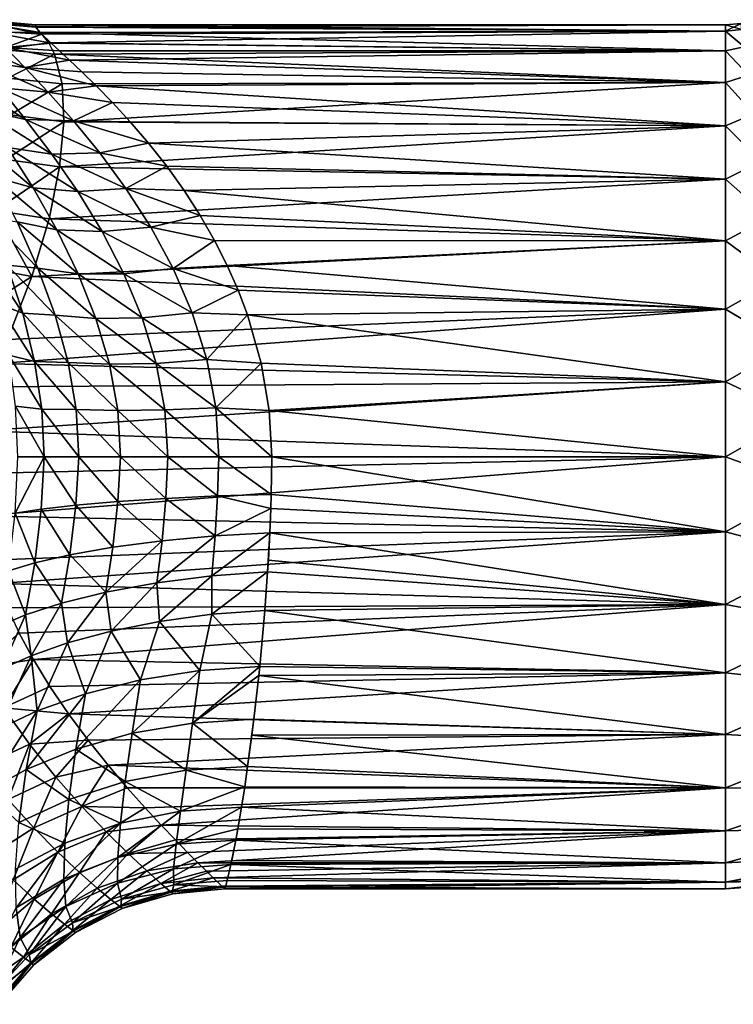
# Model space of a CAD drawing. Header units: metres. Extents: x -109 to 109, y -917 to 389.
# Tile 226 of 256: x 30 to 57, y -20 to 16. Entities that reach past the tile are written whole.
import ezdxf

# ---------------------------------------------------------------- set-up
doc = ezdxf.new("R2010")
doc.units = ezdxf.units.M
doc.layers.add('solid_24503124_XXX_01_SW0001_01', color=7, linetype='CONTINUOUS')

msp = doc.modelspace()

# ---------------------------------------------------------------- linework, layer by layer
at = {"layer": 'solid_24503124_XXX_01_SW0001_01'}
for points in [[(29.147644, 16.154112, 0.000286), (30.909645, 15.931733, -1.476437), (28.968225, 16.187099, 0.000182)], [(28.983767, 16.068525, -1.956974), (28.968225, 16.187099, 0.000182), (30.909645, 15.931733, -1.476437)], [(28.983767, 16.068525, -1.956974), (30.909645, 15.931733, -1.476437), (31.094685, 15.714477, -3.009191)], [(28.983767, 16.068525, -1.956974), (31.094685, 15.714477, -3.009191), (29.27681, 15.719935, -3.869489)], [(29.140797, 16.05991, 1.755002), (30.921265, 15.913322, 1.663184), (29.147644, 16.154112, 0.000286)], [(29.140797, 16.05991, 1.755002), (31.153757, 15.654639, 3.306397), (30.921265, 15.913322, 1.663184)], [(29.345753, 15.766413, 3.563534), (31.153757, 15.654639, 3.306397), (29.140797, 16.05991, 1.755002)], [(29.147644, 16.154112, 0.000286), (30.925592, 16), (30.909645, 15.931733, -1.476437)], [(29.147644, 16.154112, 0.000286), (30.921265, 15.913322, 1.663184), (30.925592, 16)], [(29.27681, 15.719935, -3.869489), (31.094685, 15.714477, -3.009191), (31.506079, 15.317938, -4.621772)], [(29.27681, 15.719935, -3.869489), (31.506079, 15.317938, -4.621772), (29.811516, 15.159986, -5.688486)], [(29.616049, 15.080609, 5.908722), (31.153757, 15.654639, 3.306397), (29.345753, 15.766413, 3.563534)], [(30.909645, 15.931733, -1.476437), (30.925592, 16), (56.5, 15.756924, -2.778371)], [(31.094685, 15.714477, -3.009191), (30.909645, 15.931733, -1.476437), (56.5, 15.756924, -2.778371)], [(30.921265, 15.913322, 1.663184), (56.5, 16), (30.925592, 16)], [(30.921265, 15.913322, 1.663184), (56.5, 15.756924, 2.778371), (56.5, 16)], [(30.921265, 15.913322, 1.663184), (31.153757, 15.654639, 3.306397), (56.5, 15.756924, 2.778371)], [(30.925592, 16), (56.5, 16), (56.5, 15.756924, -2.778371)], [(31.094685, 15.714477, -3.009191), (56.5, 15.756924, -2.778371), (56.5, 15.035082, -5.472322)], [(31.506079, 15.317938, -4.621772), (31.094685, 15.714477, -3.009191), (56.5, 15.035082, -5.472322)], [(31.153757, 15.654639, 3.306397), (31.413914, 15.327488, 4.590003), (56.5, 15.756924, 2.778371)], [(31.413914, 15.327488, 4.590003), (56.5, 15.035082, 5.472322), (56.5, 15.756924, 2.778371)], [(57.06926, 16.040714), (56.5, 16), (56.5, 15.756924, 2.778371)], [(57.06926, 16.040714), (57.100315, 15.824717, -2.633513), (56.5, 16)], [(57.100315, 15.824717, 2.633513), (57.06926, 16.040714), (56.5, 15.756924, 2.778371)], [(57.100315, 15.824717, -2.633513), (56.5, 15.756924, -2.778371), (56.5, 16)], [(57.100315, 15.824717, -2.633513), (57.192635, 15.182614, -5.195191), (56.5, 15.756924, -2.778371)], [(57.192635, 15.182614, 5.195191), (57.100315, 15.824717, 2.633513), (56.5, 15.756924, 2.778371)], [(57.192635, 15.182614, -5.195191), (56.5, 15.035082, -5.472322), (56.5, 15.756924, -2.778371)], [(57.192635, 15.182614, 5.195191), (56.5, 15.756924, 2.778371), (56.5, 15.035082, 5.472322)], [(30.53546, 14.413226, -7.385436), (28.727627, 14.68127, -8.120614), (27.976166, 15.537586, -6.299358)], [(29.811516, 15.159986, -5.688486), (30.53546, 14.413226, -7.385436), (27.976166, 15.537586, -6.299358)], [(29.616049, 15.080609, 5.908722), (31.413914, 15.327488, 4.590003), (31.153757, 15.654639, 3.306397)], [(29.616049, 15.080609, 5.908722), (31.63059, 14.905484, 5.81606), (31.413914, 15.327488, 4.590003)], [(29.811516, 15.159986, -5.688486), (31.506079, 15.317938, -4.621772), (31.809998, 15.035507, -5.471153)], [(31.413914, 15.327488, 4.590003), (31.63059, 14.905484, 5.81606), (56.5, 15.035082, 5.472322)], [(31.809998, 15.035507, -5.471153), (31.506079, 15.317938, -4.621772), (56.5, 15.035082, -5.472322)], [(29.616049, 15.080609, 5.908722), (29.90093, 14.027349, 8.095988), (31.63059, 14.905484, 5.81606)], [(29.811516, 15.159986, -5.688486), (31.809998, 15.035507, -5.471153), (32.187183, 14.684174, -6.354136)], [(29.811516, 15.159986, -5.688486), (32.187183, 14.684174, -6.354136), (30.53546, 14.413226, -7.385436)], [(31.63059, 14.905484, 5.81606), (56.5, 13.856406, 8), (56.5, 15.035082, 5.472322)], [(32.187183, 14.684174, -6.354136), (31.809998, 15.035507, -5.471153), (56.5, 15.035082, -5.472322)], [(32.187183, 14.684174, -6.354136), (56.5, 15.035082, -5.472322), (56.5, 13.856406, -8)], [(57.192635, 15.182614, -5.195191), (57.3437, 14.131923, -7.615158), (56.5, 15.035082, -5.472322)], [(57.3437, 14.131923, 7.615158), (57.192635, 15.182614, 5.195191), (56.5, 15.035082, 5.472322)], [(57.3437, 14.131923, -7.615158), (56.5, 13.856406, -8), (56.5, 15.035082, -5.472322)], [(57.3437, 14.131923, 7.615158), (56.5, 15.035082, 5.472322), (56.5, 13.856406, 8)], [(31.393257, 13.502705, -8.94656), (29.606226, 13.657522, -9.760124), (28.727627, 14.68127, -8.120614)], [(30.53546, 14.413226, -7.385436), (31.393257, 13.502705, -8.94656), (28.727627, 14.68127, -8.120614)], [(29.90093, 14.027349, 8.095988), (31.911604, 13.806669, 8.085536), (31.63059, 14.905484, 5.81606)], [(30.53546, 14.413226, -7.385436), (32.187183, 14.684174, -6.354136), (32.641483, 14.253304, -7.269343)], [(31.63059, 14.905484, 5.81606), (31.911604, 13.806669, 8.085536), (56.5, 13.856406, 8)], [(32.641483, 14.253304, -7.269343), (32.187183, 14.684174, -6.354136), (56.5, 13.856406, -8)], [(30.53546, 14.413226, -7.385436), (32.641483, 14.253304, -7.269343), (33.173298, 13.73287, -8.210255)], [(30.53546, 14.413226, -7.385436), (33.173298, 13.73287, -8.210255), (31.393257, 13.502705, -8.94656)], [(33.173298, 13.73287, -8.210255), (32.641483, 14.253304, -7.269343), (56.5, 13.856406, -8)], [(30.556486, 12.49376, -11.219593), (28.909191, 12.851123, -12.242758), (27.94874, 14.137356, -10.713863)], [(29.606226, 13.657522, -9.760124), (30.556486, 12.49376, -11.219593), (27.94874, 14.137356, -10.713863)], [(29.90093, 14.027349, 8.095988), (29.980669, 12.657685, 10.10376), (31.911604, 13.806669, 8.085536)], [(31.911604, 13.806669, 8.085536), (31.977009, 12.406566, 10.103322), (56.5, 13.856406, 8)], [(31.977009, 12.406566, 10.103322), (56.5, 12.256711, 10.284602), (56.5, 13.856406, 8)], [(33.173298, 13.73287, -8.210255), (56.5, 13.856406, -8), (56.5, 12.256711, -10.284602)], [(57.3437, 14.131923, -7.615158), (57.549393, 12.701303, -9.827403), (56.5, 13.856406, -8)], [(57.549393, 12.701303, 9.827403), (57.3437, 14.131923, 7.615158), (56.5, 13.856406, 8)], [(57.549393, 12.701303, -9.827403), (56.5, 12.256711, -10.284602), (56.5, 13.856406, -8)], [(57.549393, 12.701303, 9.827403), (56.5, 13.856406, 8), (56.5, 12.256711, 10.284602)], [(32.332439, 12.446247, -10.368489), (30.556486, 12.49376, -11.219593), (29.606226, 13.657522, -9.760124)], [(31.393257, 13.502705, -8.94656), (32.332439, 12.446247, -10.368489), (29.606226, 13.657522, -9.760124)], [(29.980669, 12.657685, 10.10376), (31.977009, 12.406566, 10.103322), (31.911604, 13.806669, 8.085536)], [(31.393257, 13.502705, -8.94656), (33.173298, 13.73287, -8.210255), (33.776604, 13.116214, -9.163239)], [(31.393257, 13.502705, -8.94656), (33.776604, 13.116214, -9.163239), (32.332439, 12.446247, -10.368489)], [(33.776604, 13.116214, -9.163239), (33.173298, 13.73287, -8.210255), (56.5, 12.256711, -10.284602)], [(31.531683, 11.209921, -12.504012), (29.88537, 11.45349, -13.562322), (28.909191, 12.851123, -12.242758)], [(30.556486, 12.49376, -11.219593), (31.531683, 11.209921, -12.504012), (28.909191, 12.851123, -12.242758)], [(32.332439, 12.446247, -10.368489), (33.776604, 13.116214, -9.163239), (34.432426, 12.404593, -10.105744)], [(34.432426, 12.404593, -10.105744), (33.776604, 13.116214, -9.163239), (56.5, 12.256711, -10.284602)], [(29.980669, 12.657685, 10.10376), (29.83136, 11.006317, 11.881985), (31.977009, 12.406566, 10.103322)], [(29.83136, 11.006317, 11.881985), (31.819313, 10.734424, 11.864744), (31.977009, 12.406566, 10.103322)], [(33.306831, 11.25627, -11.649881), (31.531683, 11.209921, -12.504012), (30.556486, 12.49376, -11.219593)], [(32.332439, 12.446247, -10.368489), (33.306831, 11.25627, -11.649881), (30.556486, 12.49376, -11.219593)], [(31.977009, 12.406566, 10.103322), (31.819313, 10.734424, 11.864744), (56.5, 12.256711, 10.284602)], [(32.332439, 12.446247, -10.368489), (34.432426, 12.404593, -10.105744), (35.111633, 11.612394, -11.00692)], [(32.332439, 12.446247, -10.368489), (35.111633, 11.612394, -11.00692), (33.306831, 11.25627, -11.649881)], [(35.111633, 11.612394, -11.00692), (34.432426, 12.404593, -10.105744), (56.5, 12.256711, -10.284602)], [(57.549393, 12.701303, -9.827403), (57.8041, 10.929776, -11.771583), (56.5, 12.256711, -10.284602)], [(57.8041, 10.929776, 11.771583), (57.549393, 12.701303, 9.827403), (56.5, 12.256711, 10.284602)], [(31.819313, 10.734424, 11.864744), (56.5, 10.284602, 12.256711), (56.5, 12.256711, 10.284602)], [(35.111633, 11.612394, -11.00692), (56.5, 12.256711, -10.284602), (56.5, 10.284602, -12.256711)], [(57.8041, 10.929776, -11.771583), (56.5, 10.284602, -12.256711), (56.5, 12.256711, -10.284602)], [(57.8041, 10.929776, 11.771583), (56.5, 12.256711, 10.284602), (56.5, 10.284602, 12.256711)], [(30.834955, 9.964785, -14.684187), (29.372879, 10.366623, -15.948308), (28.429968, 11.976731, -14.788437)], [(29.88537, 11.45349, -13.562322), (30.834955, 9.964785, -14.684187), (28.429968, 11.976731, -14.788437)], [(32.489258, 9.820844, -13.618855), (30.834955, 9.964785, -14.684187), (29.88537, 11.45349, -13.562322)], [(31.531683, 11.209921, -12.504012), (32.489258, 9.820844, -13.618855), (29.88537, 11.45349, -13.562322)], [(33.306831, 11.25627, -11.649881), (35.111633, 11.612394, -11.00692), (35.785995, 10.757524, -11.843803)], [(35.785995, 10.757524, -11.843803), (35.111633, 11.612394, -11.00692), (56.5, 10.284602, -12.256711)], [(29.83136, 11.006317, 11.881985), (29.442623, 9.119156, 13.386842), (31.819313, 10.734424, 11.864744)], [(33.306831, 11.25627, -11.649881), (34.273556, 9.941682, -12.789258), (31.531683, 11.209921, -12.504012)], [(34.273556, 9.941682, -12.789258), (32.489258, 9.820844, -13.618855), (31.531683, 11.209921, -12.504012)], [(33.306831, 11.25627, -11.649881), (35.785995, 10.757524, -11.843803), (34.273556, 9.941682, -12.789258)], [(29.442623, 9.119156, 13.386842), (31.429295, 8.81644, 13.351793), (31.819313, 10.734424, 11.864744)], [(31.819313, 10.734424, 11.864744), (31.429295, 8.81644, 13.351793), (56.5, 10.284602, 12.256711)], [(34.273556, 9.941682, -12.789258), (35.785995, 10.757524, -11.843803), (36.430328, 9.860072, -12.600753)], [(36.430328, 9.860072, -12.600753), (35.785995, 10.757524, -11.843803), (56.5, 10.284602, -12.256711)], [(57.8041, 10.929776, -11.771583), (58.100876, 8.865667, -13.394664), (56.5, 10.284602, -12.256711)], [(58.100876, 8.865667, 13.394664), (57.8041, 10.929776, 11.771583), (56.5, 10.284602, 12.256711)], [(31.721378, 8.402141, -15.616487), (30.246218, 8.695309, -16.895899), (29.372879, 10.366623, -15.948308)], [(30.834955, 9.964785, -14.684187), (31.721378, 8.402141, -15.616487), (29.372879, 10.366623, -15.948308)], [(31.429295, 8.81644, 13.351793), (56.5, 8, 13.856406), (56.5, 10.284602, 12.256711)], [(36.430328, 9.860072, -12.600753), (56.5, 10.284602, -12.256711), (56.5, 8, -13.856406)], [(58.100876, 8.865667, -13.394664), (56.5, 8, -13.856406), (56.5, 10.284602, -12.256711)], [(58.100876, 8.865667, 13.394664), (56.5, 10.284602, 12.256711), (56.5, 8, 13.856406)], [(33.391048, 8.33892, -14.566084), (31.721378, 8.402141, -15.616487), (30.834955, 9.964785, -14.684187)], [(32.489258, 9.820844, -13.618855), (33.391048, 8.33892, -14.566084), (30.834955, 9.964785, -14.684187)], [(34.273556, 9.941682, -12.789258), (35.192642, 8.509736, -13.781505), (32.489258, 9.820844, -13.618855)], [(34.273556, 9.941682, -12.789258), (36.430328, 9.860072, -12.600753), (37.024799, 8.940952, -13.268736)], [(34.273556, 9.941682, -12.789258), (37.024799, 8.940952, -13.268736), (35.192642, 8.509736, -13.781505)], [(37.024799, 8.940952, -13.268736), (36.430328, 9.860072, -12.600753), (56.5, 8, -13.856406)], [(35.192642, 8.509736, -13.781505), (33.391048, 8.33892, -14.566084), (32.489258, 9.820844, -13.618855)], [(29.442623, 9.119156, 13.386842), (28.814207, 7.05067, 14.585223), (30.792587, 6.673843, 14.541657)], [(29.442623, 9.119156, 13.386842), (30.792587, 6.673843, 14.541657), (31.429295, 8.81644, 13.351793)], [(31.016602, 6.981698, -17.643909), (29.87698, 7.098478, -19.228577), (29.16806, 8.871827, -18.516056)], [(30.246218, 8.695309, -16.895899), (31.016602, 6.981698, -17.643909), (29.16806, 8.871827, -18.516056)], [(31.429295, 8.81644, 13.351793), (30.792587, 6.673843, 14.541657), (56.5, 8, 13.856406)], [(35.192642, 8.509736, -13.781505), (37.024799, 8.940952, -13.268736), (37.559166, 8.012844, -13.848983)], [(37.559166, 8.012844, -13.848983), (37.024799, 8.940952, -13.268736), (56.5, 8, -13.856406)], [(58.100876, 8.865667, -13.394664), (58.431622, 6.565279, -14.652373), (56.5, 8, -13.856406)], [(58.431622, 6.565279, 14.652373), (58.100876, 8.865667, 13.394664), (56.5, 8, 13.856406)], [(32.50943, 6.781088, -16.366322), (31.016602, 6.981698, -17.643909), (30.246218, 8.695309, -16.895899)], [(31.721378, 8.402141, -15.616487), (32.50943, 6.781088, -16.366322), (30.246218, 8.695309, -16.895899)], [(34.199715, 6.775934, -15.345935), (32.50943, 6.781088, -16.366322), (31.721378, 8.402141, -15.616487)], [(33.391048, 8.33892, -14.566084), (34.199715, 6.775934, -15.345935), (31.721378, 8.402141, -15.616487)], [(35.192642, 8.509736, -13.781505), (36.024384, 6.968209, -14.618943), (33.391048, 8.33892, -14.566084)], [(35.192642, 8.509736, -13.781505), (37.559166, 8.012844, -13.848983), (36.024384, 6.968209, -14.618943)], [(36.024384, 6.968209, -14.618943), (34.199715, 6.775934, -15.345935), (33.391048, 8.33892, -14.566084)], [(30.792587, 6.673843, 14.541657), (56.5, 5.472322, 15.035082), (56.5, 8, 13.856406)], [(36.024384, 6.968209, -14.618943), (37.559166, 8.012844, -13.848983), (38.029507, 7.085492, -14.345585)], [(38.029507, 7.085492, -14.345585), (37.559166, 8.012844, -13.848983), (56.5, 8, -13.856406)], [(38.029507, 7.085492, -14.345585), (56.5, 8, -13.856406), (56.5, 5.472322, -15.035082)], [(58.431622, 6.565279, -14.652373), (56.5, 5.472322, -15.035082), (56.5, 8, -13.856406)], [(58.431622, 6.565279, 14.652373), (56.5, 8, 13.856406), (56.5, 5.472322, 15.035082)], [(30.457373, 5.314886, -19.756163), (29.517086, 5.660513, -21.45335), (28.957479, 7.567418, -20.903605)], [(29.87698, 7.098478, -19.228577), (30.457373, 5.314886, -19.756163), (28.957479, 7.567418, -20.903605)], [(28.814207, 7.05067, 14.585223), (27.953531, 4.860097, 15.457025), (30.792587, 6.673843, 14.541657)], [(31.653948, 5.243268, -18.204096), (30.457373, 5.314886, -19.756163), (29.87698, 7.098478, -19.228577)], [(31.016602, 6.981698, -17.643909), (31.653948, 5.243268, -18.204096), (29.87698, 7.098478, -19.228577)], [(33.166267, 5.11681, -16.939243), (31.653948, 5.243268, -18.204096), (31.016602, 6.981698, -17.643909)], [(32.50943, 6.781088, -16.366322), (33.166267, 5.11681, -16.939243), (31.016602, 6.981698, -17.643909)], [(36.024384, 6.968209, -14.618943), (36.729202, 5.327495, -15.290462), (34.199715, 6.775934, -15.345935)], [(36.024384, 6.968209, -14.618943), (38.029507, 7.085492, -14.345585), (38.435509, 6.165098, -14.764538)], [(36.024384, 6.968209, -14.618943), (38.435509, 6.165098, -14.764538), (36.729202, 5.327495, -15.290462)], [(38.435509, 6.165098, -14.764538), (38.029507, 7.085492, -14.345585), (56.5, 5.472322, -15.035082)], [(27.953531, 4.860097, 15.457025), (29.891802, 4.337836, 15.400753), (30.792587, 6.673843, 14.541657)], [(30.792587, 6.673843, 14.541657), (29.891802, 4.337836, 15.400753), (56.5, 5.472322, 15.035082)], [(34.879219, 5.14469, -15.95626), (33.166267, 5.11681, -16.939243), (32.50943, 6.781088, -16.366322)], [(34.199715, 6.775934, -15.345935), (34.879219, 5.14469, -15.95626), (32.50943, 6.781088, -16.366322)], [(36.729202, 5.327495, -15.290462), (34.879219, 5.14469, -15.95626), (34.199715, 6.775934, -15.345935)], [(58.431622, 6.565279, -14.652373), (58.787315, 4.09136, -15.510405), (56.5, 5.472322, -15.035082)], [(58.787315, 4.09136, 15.510405), (58.431622, 6.565279, 14.652373), (56.5, 5.472322, 15.035082)], [(36.729202, 5.327495, -15.290462), (38.435509, 6.165098, -14.764538), (38.778755, 5.255049, -15.112394)], [(38.778755, 5.255049, -15.112394), (38.435509, 6.165098, -14.764538), (56.5, 5.472322, -15.035082)], [(30.888371, 3.534396, -20.115002), (29.930582, 3.761373, -21.825703), (29.517086, 5.660513, -21.45335)], [(30.457373, 5.314886, -19.756163), (30.888371, 3.534396, -20.115002), (29.517086, 5.660513, -21.45335)], [(29.543655, 3.452679, 15.623028), (56.5, 2.778371, 15.756924), (56.5, 5.472322, 15.035082)], [(29.891802, 4.337836, 15.400753), (29.543655, 3.452679, 15.623028), (56.5, 5.472322, 15.035082)], [(38.778755, 5.255049, -15.112394), (56.5, 5.472322, -15.035082), (56.5, 2.778371, -15.756924)], [(58.787315, 4.09136, -15.510405), (56.5, 2.778371, -15.756924), (56.5, 5.472322, -15.035082)], [(58.787315, 4.09136, 15.510405), (56.5, 5.472322, 15.035082), (56.5, 2.778371, 15.756924)], [(32.131401, 3.494949, -18.589441), (30.888371, 3.534396, -20.115002), (30.457373, 5.314886, -19.756163)], [(31.653948, 5.243268, -18.204096), (32.131401, 3.494949, -18.589441), (30.457373, 5.314886, -19.756163)], [(33.661625, 3.424069, -17.341257), (32.131401, 3.494949, -18.589441), (31.653948, 5.243268, -18.204096)], [(33.166267, 5.11681, -16.939243), (33.661625, 3.424069, -17.341257), (31.653948, 5.243268, -18.204096)], [(34.879219, 5.14469, -15.95626), (35.39537, 3.460257, -16.394396), (33.166267, 5.11681, -16.939243)], [(35.39537, 3.460257, -16.394396), (33.661625, 3.424069, -17.341257), (33.166267, 5.11681, -16.939243)], [(36.729202, 5.327495, -15.290462), (37.268536, 3.60342, -15.783289), (34.879219, 5.14469, -15.95626)], [(37.268536, 3.60342, -15.783289), (35.39537, 3.460257, -16.394396), (34.879219, 5.14469, -15.95626)], [(36.729202, 5.327495, -15.290462), (38.778755, 5.255049, -15.112394), (37.268536, 3.60342, -15.783289)], [(37.268536, 3.60342, -15.783289), (38.778755, 5.255049, -15.112394), (39.288773, 3.466849, -15.61989)], [(39.288773, 3.466849, -15.61989), (38.778755, 5.255049, -15.112394), (56.5, 2.778371, -15.756924)], [(58.787315, 4.09136, -15.510405), (59.15826, 1.511392, -15.945352), (56.5, 2.778371, -15.756924)], [(59.15826, 1.511392, 15.945352), (58.787315, 4.09136, 15.510405), (56.5, 2.778371, 15.756924)], [(31.153667, 1.763355, -20.321625), (30.184103, 1.875678, -22.039368), (29.930582, 3.761373, -21.825703)], [(30.888371, 3.534396, -20.115002), (31.153667, 1.763355, -20.321625), (29.930582, 3.761373, -21.825703)], [(29.543655, 3.452679, 15.623028), (29.268167, 2.595763, 15.788033), (56.5, 2.778371, 15.756924)], [(32.427277, 1.746273, -18.81337), (31.153667, 1.763355, -20.321625), (30.888371, 3.534396, -20.115002)], [(32.131401, 3.494949, -18.589441), (32.427277, 1.746273, -18.81337), (30.888371, 3.534396, -20.115002)], [(33.970238, 1.715367, -17.578838), (32.427277, 1.746273, -18.81337), (32.131401, 3.494949, -18.589441)], [(33.661625, 3.424069, -17.341257), (33.970238, 1.715367, -17.578838), (32.131401, 3.494949, -18.589441)], [(35.39537, 3.460257, -16.394396), (35.718761, 1.739371, -16.658178), (33.661625, 3.424069, -17.341257)], [(35.718761, 1.739371, -16.658178), (33.970238, 1.715367, -17.578838), (33.661625, 3.424069, -17.341257)], [(37.268536, 3.60342, -15.783289), (37.608398, 1.818076, -16.085175), (35.39537, 3.460257, -16.394396)], [(37.608398, 1.818076, -16.085175), (35.718761, 1.739371, -16.658178), (35.39537, 3.460257, -16.394396)], [(37.268536, 3.60342, -15.783289), (39.288773, 3.466849, -15.61989), (37.608398, 1.818076, -16.085175)], [(37.608398, 1.818076, -16.085175), (39.288773, 3.466849, -15.61989), (39.583233, 1.714283, -15.907899)], [(39.583233, 1.714283, -15.907899), (39.288773, 3.466849, -15.61989), (56.5, 2.778371, -15.756924)], [(28.917223, 0.957551, 15.971321), (56.5, 0, 16), (56.5, 2.778371, 15.756924)], [(29.268167, 2.595763, 15.788033), (28.917223, 0.957551, 15.971321), (56.5, 2.778371, 15.756924)], [(39.583233, 1.714283, -15.907899), (56.5, 2.778371, -15.756924), (56.5, 0, -16)], [(59.15826, 1.511392, -15.945352), (56.5, 0, -16), (56.5, 2.778371, -15.756924)], [(59.15826, 1.511392, 15.945352), (56.5, 2.778371, 15.756924), (56.5, 0, 16)], [(31.243206, -0.000002, -20.388866), (30.269468, -0.000004, -22.108767), (30.184103, 1.875678, -22.039368)], [(31.153667, 1.763355, -20.321625), (31.243206, -0.000002, -20.388866), (30.184103, 1.875678, -22.039368)], [(32.527519, 0, -18.886616), (31.243206, -0.000002, -20.388866), (31.153667, 1.763355, -20.321625)], [(32.427277, 1.746273, -18.81337), (32.527519, 0, -18.886616), (31.153667, 1.763355, -20.321625)], [(34.075119, 0.000002, -17.65732), (32.527519, 0, -18.886616), (32.427277, 1.746273, -18.81337)], [(33.970238, 1.715367, -17.578838), (34.075119, 0.000002, -17.65732), (32.427277, 1.746273, -18.81337)], [(35.718761, 1.739371, -16.658178), (35.829014, 0.000003, -16.746254), (33.970238, 1.715367, -17.578838)], [(35.829014, 0.000003, -16.746254), (34.075119, 0.000002, -17.65732), (33.970238, 1.715367, -17.578838)], [(37.608398, 1.818076, -16.085175), (37.724651, 0.000004, -16.186949), (35.718761, 1.739371, -16.658178)], [(37.724651, 0.000004, -16.186949), (35.829014, 0.000003, -16.746254), (35.718761, 1.739371, -16.658178)], [(37.608398, 1.818076, -16.085175), (39.583233, 1.714283, -15.907899), (39.678162, -0.000001, -16)], [(37.608398, 1.818076, -16.085175), (39.678162, -0.000001, -16), (37.724651, 0.000004, -16.186949)], [(39.583233, 1.714283, -15.907899), (56.5, 0, -16), (39.678162, -0.000001, -16)], [(59.15826, 1.511392, -15.945352), (59.534332, -1.10425, -15.945352), (56.5, 0, -16)], [(59.534332, -1.10425, 15.945352), (59.15826, 1.511392, 15.945352), (56.5, 0, 16)], [(28.917223, 0.957551, 15.971321), (28.803429, -0.615327, 15.988164), (56.5, 0, 16)], [(33.974483, -1.657984, -17.603056), (32.527519, 0, -18.886616), (34.075119, 0.000002, -17.65732)], [(35.752346, -1.542133, -16.685354), (33.974483, -1.657984, -17.603056), (34.075119, 0.000002, -17.65732)], [(35.752346, -1.542133, -16.685354), (34.075119, 0.000002, -17.65732), (35.829014, 0.000003, -16.746254)], [(37.675434, -1.450179, -16.125557), (35.752346, -1.542133, -16.685354), (35.829014, 0.000003, -16.746254)], [(37.675434, -1.450179, -16.125557), (35.829014, 0.000003, -16.746254), (37.724651, 0.000004, -16.186949)], [(37.675434, -1.450179, -16.125557), (37.724651, 0.000004, -16.186949), (39.659828, -1.393046, -15.939241)], [(37.724651, 0.000004, -16.186949), (39.678162, -0.000001, -16), (39.659828, -1.393046, -15.939241)], [(28.803429, -0.615327, 15.988164), (28.910946, -2.189359, 15.849502), (56.5, 0, 16)], [(28.910946, -2.189359, 15.849502), (56.5, -2.778371, 15.756924), (56.5, 0, 16)], [(30.169779, -2.09167, -22.025524), (30.269468, -0.000004, -22.108767), (31.243206, -0.000002, -20.388866)], [(31.132738, -1.939338, -20.330553), (30.169779, -2.09167, -22.025524), (31.243206, -0.000002, -20.388866)], [(32.4137, -1.792296, -18.835585), (31.132738, -1.939338, -20.330553), (31.243206, -0.000002, -20.388866)], [(32.4137, -1.792296, -18.835585), (31.243206, -0.000002, -20.388866), (32.527519, 0, -18.886616)], [(33.974483, -1.657984, -17.603056), (32.4137, -1.792296, -18.835585), (32.527519, 0, -18.886616)], [(56.5, -2.778371, -15.756924), (39.659828, -1.393046, -15.939241), (39.678162, -0.000001, -16)], [(56.5, 0, -16), (56.5, -2.778371, -15.756924), (39.678162, -0.000001, -16)], [(59.534332, -1.10425, -15.945352), (56.5, -2.778371, -15.756924), (56.5, 0, -16)], [(59.534332, -1.10425, 15.945352), (56.5, 0, 16), (56.5, -2.778371, 15.756924)], [(37.586941, -2.927585, -15.923259), (35.752346, -1.542133, -16.685354), (37.675434, -1.450179, -16.125557)], [(37.586941, -2.927585, -15.923259), (37.675434, -1.450179, -16.125557), (39.644474, -1.911154, -15.885449)], [(37.675434, -1.450179, -16.125557), (39.659828, -1.393046, -15.939241), (39.644474, -1.911154, -15.885449)], [(56.5, -2.778371, -15.756924), (39.644474, -1.911154, -15.885449), (39.659828, -1.393046, -15.939241)], [(59.534332, -1.10425, -15.945352), (59.905277, -3.684218, -15.510405), (56.5, -2.778371, -15.756924)], [(59.905277, -3.684218, 15.510405), (59.534332, -1.10425, 15.945352), (56.5, -2.778371, 15.756924)], [(32.199116, -3.630561, -18.567101), (31.132738, -1.939338, -20.330553), (32.4137, -1.792296, -18.835585)], [(33.793903, -3.353044, -17.361261), (32.199116, -3.630561, -18.567101), (32.4137, -1.792296, -18.835585)], [(33.793903, -3.353044, -17.361261), (32.4137, -1.792296, -18.835585), (33.974483, -1.657984, -17.603056)], [(35.616432, -3.113058, -16.46431), (33.793903, -3.353044, -17.361261), (33.974483, -1.657984, -17.603056)], [(35.616432, -3.113058, -16.46431), (33.974483, -1.657984, -17.603056), (35.752346, -1.542133, -16.685354)], [(37.586941, -2.927585, -15.923259), (35.616432, -3.113058, -16.46431), (35.752346, -1.542133, -16.685354)], [(30.898952, -3.927776, -20.024445), (29.925835, -4.224102, -21.668808), (30.169779, -2.09167, -22.025524)], [(30.898952, -3.927776, -20.024445), (30.169779, -2.09167, -22.025524), (31.132738, -1.939338, -20.330553)], [(32.199116, -3.630561, -18.567101), (30.898952, -3.927776, -20.024445), (31.132738, -1.939338, -20.330553)], [(37.586941, -2.927585, -15.923259), (39.644474, -1.911154, -15.885449), (39.608334, -2.819489, -15.749619)], [(56.5, -2.778371, -15.756924), (39.608334, -2.819489, -15.749619), (39.644474, -1.911154, -15.885449)], [(28.910946, -2.189359, 15.849502), (29.256662, -3.830488, 15.534715), (56.5, -2.778371, 15.756924)], [(29.256662, -3.830488, 15.534715), (29.531668, -4.694307, 15.295865), (56.5, -2.778371, 15.756924)], [(29.531668, -4.694307, 15.295865), (56.5, -5.472322, 15.035082), (56.5, -2.778371, 15.756924)], [(37.453781, -4.403806, -15.577866), (39.608334, -2.819489, -15.749619), (39.528301, -4.258755, -15.422808)], [(37.453781, -4.403806, -15.577866), (37.586941, -2.927585, -15.923259), (39.608334, -2.819489, -15.749619)], [(39.528301, -4.258755, -15.422808), (39.608334, -2.819489, -15.749619), (39.555401, -3.822916, -15.53658)], [(56.5, -5.472322, -15.035082), (39.555401, -3.822916, -15.53658), (39.608334, -2.819489, -15.749619)], [(56.5, -2.778371, -15.756924), (56.5, -5.472322, -15.035082), (39.608334, -2.819489, -15.749619)], [(59.905277, -3.684218, -15.510405), (56.5, -5.472322, -15.035082), (56.5, -2.778371, -15.756924)], [(59.905277, -3.684218, 15.510405), (56.5, -2.778371, 15.756924), (56.5, -5.472322, 15.035082)], [(33.535847, -5.01523, -16.943754), (33.793903, -3.353044, -17.361261), (35.616432, -3.113058, -16.46431)], [(35.42001, -4.666039, -16.087368), (33.535847, -5.01523, -16.943754), (35.616432, -3.113058, -16.46431)], [(35.42001, -4.666039, -16.087368), (35.616432, -3.113058, -16.46431), (37.586941, -2.927585, -15.923259)], [(37.453781, -4.403806, -15.577866), (35.42001, -4.666039, -16.087368), (37.586941, -2.927585, -15.923259)], [(31.888519, -5.422676, -18.099485), (30.898952, -3.927776, -20.024445), (32.199116, -3.630561, -18.567101)], [(33.535847, -5.01523, -16.943754), (31.888519, -5.422676, -18.099485), (32.199116, -3.630561, -18.567101)], [(33.535847, -5.01523, -16.943754), (32.199116, -3.630561, -18.567101), (33.793903, -3.353044, -17.361261)], [(30.549223, -5.85805, -19.496103), (29.925835, -4.224102, -21.668808), (30.898952, -3.927776, -20.024445)], [(31.888519, -5.422676, -18.099485), (30.549223, -5.85805, -19.496103), (30.898952, -3.927776, -20.024445)], [(56.5, -5.472322, -15.035082), (39.528301, -4.258755, -15.422808), (39.555401, -3.822916, -15.53658)], [(59.905277, -3.684218, -15.510405), (60.260971, -6.158137, -14.652373), (56.5, -5.472322, -15.035082)], [(60.260971, -6.158137, 14.652373), (59.905277, -3.684218, 15.510405), (56.5, -5.472322, 15.035082)], [(30.549223, -5.85805, -19.496103), (29.54627, -6.287651, -21.070345), (29.925835, -4.224102, -21.668808)], [(37.459396, -5.828209, -15.069498), (37.453781, -4.403806, -15.577866), (39.528301, -4.258755, -15.422808)], [(37.459396, -5.828209, -15.069498), (39.528301, -4.258755, -15.422808), (39.424675, -5.686235, -14.955492)], [(56.5, -5.472322, -15.035082), (39.424675, -5.686235, -14.955492), (39.528301, -4.258755, -15.422808)], [(29.531668, -4.694307, 15.295865), (29.88381, -5.5941, 14.990198), (56.5, -5.472322, 15.035082)], [(33.724754, -6.45839, -16.132273), (33.535847, -5.01523, -16.943754), (35.42001, -4.666039, -16.087368)], [(35.523857, -6.094759, -15.465792), (33.724754, -6.45839, -16.132273), (35.42001, -4.666039, -16.087368)], [(35.523857, -6.094759, -15.465792), (35.42001, -4.666039, -16.087368), (37.453781, -4.403806, -15.577866)], [(37.459396, -5.828209, -15.069498), (35.523857, -6.094759, -15.465792), (37.453781, -4.403806, -15.577866)], [(32.115654, -6.893059, -17.036377), (31.888519, -5.422676, -18.099485), (33.535847, -5.01523, -16.943754)], [(33.724754, -6.45839, -16.132273), (32.115654, -6.893059, -17.036377), (33.535847, -5.01523, -16.943754)], [(30.762321, -7.366295, -18.123354), (30.549223, -5.85805, -19.496103), (31.888519, -5.422676, -18.099485)], [(32.115654, -6.893059, -17.036377), (30.762321, -7.366295, -18.123354), (31.888519, -5.422676, -18.099485)], [(29.88381, -5.5941, 14.990198), (30.320963, -6.533185, 14.605392), (56.5, -5.472322, 15.035082)], [(30.320963, -6.533185, 14.605392), (30.847506, -7.509655, 14.128166), (56.5, -5.472322, 15.035082)], [(30.847506, -7.509655, 14.128166), (56.5, -8, 13.856406), (56.5, -5.472322, 15.035082)], [(37.012333, -7.917581, -14.11237), (35.523857, -6.094759, -15.465792), (37.459396, -5.828209, -15.069498)], [(37.012333, -7.917581, -14.11237), (37.459396, -5.828209, -15.069498), (39.234837, -7.764889, -13.989514)], [(37.459396, -5.828209, -15.069498), (39.424675, -5.686235, -14.955492), (39.234837, -7.764889, -13.989514)], [(56.5, -8, -13.856406), (39.234837, -7.764889, -13.989514), (39.424675, -5.686235, -14.955492)], [(56.5, -5.472322, -15.035082), (56.5, -8, -13.856406), (39.424675, -5.686235, -14.955492)], [(60.260971, -6.158137, -14.652373), (56.5, -8, -13.856406), (56.5, -5.472322, -15.035082)], [(60.260971, -6.158137, 14.652373), (56.5, -5.472322, 15.035082), (56.5, -8, 13.856406)], [(29.672276, -7.854855, -19.361252), (29.54627, -6.287651, -21.070345), (30.549223, -5.85805, -19.496103)], [(30.762321, -7.366295, -18.123354), (29.672276, -7.854855, -19.361252), (30.549223, -5.85805, -19.496103)], [(34.817429, -8.26529, -14.539064), (33.724754, -6.45839, -16.132273), (35.523857, -6.094759, -15.465792)], [(37.012333, -7.917581, -14.11237), (34.817429, -8.26529, -14.539064), (35.523857, -6.094759, -15.465792)], [(60.260971, -6.158137, -14.652373), (60.591717, -8.458525, -13.394664), (56.5, -8, -13.856406)], [(60.591717, -8.458525, 13.394664), (60.260971, -6.158137, 14.652373), (56.5, -8, 13.856406)], [(28.848543, -7.815182, 14.180338), (30.847506, -7.509655, 14.128166), (30.320963, -6.533185, 14.605392)], [(32.775703, -8.775624, -15.268572), (32.115654, -6.893059, -17.036377), (33.724754, -6.45839, -16.132273)], [(34.817429, -8.26529, -14.539064), (32.775703, -8.775624, -15.268572), (33.724754, -6.45839, -16.132273)], [(30.983919, -9.404735, -16.259764), (30.762321, -7.366295, -18.123354), (32.115654, -6.893059, -17.036377)], [(32.775703, -8.775624, -15.268572), (30.983919, -9.404735, -16.259764), (32.115654, -6.893059, -17.036377)], [(29.743851, -9.295563, 13.259759), (30.847506, -7.509655, 14.128166), (28.848543, -7.815182, 14.180338)], [(29.517628, -10.104699, -17.461153), (29.672276, -7.854855, -19.361252), (30.762321, -7.366295, -18.123354)], [(30.983919, -9.404735, -16.259764), (29.517628, -10.104699, -17.461153), (30.762321, -7.366295, -18.123354)], [(29.743851, -9.295563, 13.259759), (31.460466, -8.512669, 13.54749), (30.847506, -7.509655, 14.128166)], [(30.847506, -7.509655, 14.128166), (31.460466, -8.512669, 13.54749), (56.5, -8, 13.856406)], [(31.460466, -8.512669, 13.54749), (32.144978, -9.519477, 12.859999), (56.5, -8, 13.856406)], [(32.144978, -9.519477, 12.859999), (56.5, -10.284602, 12.256711), (56.5, -8, 13.856406)], [(34.50399, -10.240953, -13.206474), (34.817429, -8.26529, -14.539064), (37.012333, -7.917581, -14.11237)], [(36.748287, -9.858834, -12.828206), (34.50399, -10.240953, -13.206474), (37.012333, -7.917581, -14.11237)], [(36.748287, -9.858834, -12.828206), (39.234837, -7.764889, -13.989514), (39.200081, -8.100221, -13.798059)], [(36.748287, -9.858834, -12.828206), (37.012333, -7.917581, -14.11237), (39.234837, -7.764889, -13.989514)], [(56.5, -8, -13.856406), (39.200081, -8.100221, -13.798059), (39.234837, -7.764889, -13.989514)], [(56.5, -8, -13.856406), (56.5, -10.284602, -12.256711), (39.200081, -8.100221, -13.798059)], [(60.591717, -8.458525, -13.394664), (56.5, -10.284602, -12.256711), (56.5, -8, -13.856406)], [(60.591717, -8.458525, 13.394664), (56.5, -8, 13.856406), (56.5, -10.284602, 12.256711)], [(32.414352, -10.83012, -13.849809), (32.775703, -8.775624, -15.268572), (34.817429, -8.26529, -14.539064)], [(34.50399, -10.240953, -13.206474), (32.414352, -10.83012, -13.849809), (34.817429, -8.26529, -14.539064)], [(36.748287, -9.858834, -12.828206), (39.200081, -8.100221, -13.798059), (39.017914, -9.715622, -12.712462)], [(56.5, -10.284602, -12.256711), (39.017914, -9.715622, -12.712462), (39.200081, -8.100221, -13.798059)], [(29.743851, -9.295563, 13.259759), (32.144978, -9.519477, 12.859999), (31.460466, -8.512669, 13.54749)], [(60.591717, -8.458525, -13.394664), (60.888493, -10.522634, -11.771583), (56.5, -10.284602, -12.256711)], [(60.888493, -10.522634, 11.771583), (60.591717, -8.458525, 13.394664), (56.5, -10.284602, 12.256711)], [(30.577494, -11.574954, -14.724986), (30.983919, -9.404735, -16.259764), (32.775703, -8.775624, -15.268572)], [(32.414352, -10.83012, -13.849809), (30.577494, -11.574954, -14.724986), (32.775703, -8.775624, -15.268572)], [(30.701641, -10.644566, 12.204803), (29.743851, -9.295563, 13.259759), (28.937279, -11.471717, 12.237514)], [(29.068817, -12.418324, -15.789683), (29.517628, -10.104699, -17.461153), (30.983919, -9.404735, -16.259764)], [(30.577494, -11.574954, -14.724986), (29.068817, -12.418324, -15.789683), (30.983919, -9.404735, -16.259764)], [(30.701641, -10.644566, 12.204803), (32.144978, -9.519477, 12.859999), (29.743851, -9.295563, 13.259759)], [(30.701641, -10.644566, 12.204803), (32.874611, -10.499607, 12.073038), (32.144978, -9.519477, 12.859999)], [(32.144978, -9.519477, 12.859999), (32.874611, -10.499607, 12.073038), (56.5, -10.284602, 12.256711)], [(36.748287, -9.858834, -12.828206), (39.017914, -9.715622, -12.712462), (38.786358, -11.47226, -11.152903)], [(38.786358, -11.47226, -11.152903), (39.017914, -9.715622, -12.712462), (38.944843, -10.304044, -12.240371)], [(56.5, -10.284602, -12.256711), (38.944843, -10.304044, -12.240371), (39.017914, -9.715622, -12.712462)], [(36.505939, -11.609454, -11.26705), (34.50399, -10.240953, -13.206474), (36.748287, -9.858834, -12.828206)], [(36.505939, -11.609454, -11.26705), (36.748287, -9.858834, -12.828206), (38.786358, -11.47226, -11.152903)], [(31.679577, -11.861736, 11.025638), (32.874611, -10.499607, 12.073038), (30.701641, -10.644566, 12.204803)], [(31.679577, -11.861736, 11.025638), (33.614147, -11.421204, 11.205182), (32.874611, -10.499607, 12.073038)], [(34.252422, -12.025441, -11.598684), (32.414352, -10.83012, -13.849809), (34.50399, -10.240953, -13.206474)], [(32.874611, -10.499607, 12.073038), (33.614147, -11.421204, 11.205182), (56.5, -10.284602, 12.256711)], [(33.614147, -11.421204, 11.205182), (56.5, -12.256711, 10.284602), (56.5, -10.284602, 12.256711)], [(36.505939, -11.609454, -11.26705), (34.252422, -12.025441, -11.598684), (34.50399, -10.240953, -13.206474)], [(56.5, -12.256711, -10.284602), (38.786358, -11.47226, -11.152903), (38.944843, -10.304044, -12.240371)], [(56.5, -10.284602, -12.256711), (56.5, -12.256711, -10.284602), (38.944843, -10.304044, -12.240371)], [(60.888493, -10.522634, -11.771583), (56.5, -12.256711, -10.284602), (56.5, -10.284602, -12.256711)], [(60.888493, -10.522634, 11.771583), (56.5, -10.284602, 12.256711), (56.5, -12.256711, 10.284602)], [(60.888493, -10.522634, -11.771583), (61.1432, -12.29416, -9.827403), (56.5, -12.256711, -10.284602)], [(61.1432, -12.29416, 9.827403), (60.888493, -10.522634, 11.771583), (56.5, -12.256711, 10.284602)], [(30.701641, -10.644566, 12.204803), (28.937279, -11.471717, 12.237514), (29.915482, -12.688347, 10.97121)], [(31.679577, -11.861736, 11.025638), (30.701641, -10.644566, 12.204803), (29.915482, -12.688347, 10.97121)], [(32.154606, -12.690368, -12.152117), (30.577494, -11.574954, -14.724986), (32.414352, -10.83012, -13.849809)], [(34.252422, -12.025441, -11.598684), (32.154606, -12.690368, -12.152117), (32.414352, -10.83012, -13.849809)], [(30.309317, -13.546269, -12.903992), (29.068817, -12.418324, -15.789683), (30.577494, -11.574954, -14.724986)], [(32.154606, -12.690368, -12.152117), (30.309317, -13.546269, -12.903992), (30.577494, -11.574954, -14.724986)], [(32.639656, -12.945143, 9.729149), (33.614147, -11.421204, 11.205182), (31.679577, -11.861736, 11.025638)], [(32.639656, -12.945143, 9.729149), (34.327206, -12.257625, 10.283512), (33.614147, -11.421204, 11.205182)], [(33.614147, -11.421204, 11.205182), (34.327206, -12.257625, 10.283512), (56.5, -12.256711, 10.284602)], [(36.299297, -13.117958, -9.470216), (34.252422, -12.025441, -11.598684), (36.505939, -11.609454, -11.26705)], [(36.299297, -13.117958, -9.470216), (36.505939, -11.609454, -11.26705), (38.676571, -12.218398, -10.33009)], [(36.505939, -11.609454, -11.26705), (38.786358, -11.47226, -11.152903), (38.676571, -12.218398, -10.33009)], [(56.5, -12.256711, -10.284602), (38.676571, -12.218398, -10.33009), (38.786358, -11.47226, -11.152903)], [(31.679577, -11.861736, 11.025638), (29.915482, -12.688347, 10.97121), (30.867214, -13.74613, 9.606378)], [(32.639656, -12.945143, 9.729149), (31.679577, -11.861736, 11.025638), (30.867214, -13.74613, 9.606378)], [(34.074398, -13.569784, -9.754422), (32.154606, -12.690368, -12.152117), (34.252422, -12.025441, -11.598684)], [(36.299297, -13.117958, -9.470216), (34.074398, -13.569784, -9.754422), (34.252422, -12.025441, -11.598684)], [(32.639656, -12.945143, 9.729149), (34.988667, -12.997998, 9.330168), (34.327206, -12.257625, 10.283512)], [(34.327206, -12.257625, 10.283512), (34.988667, -12.997998, 9.330168), (56.5, -12.256711, 10.284602)], [(34.988667, -12.997998, 9.330168), (35.58527, -13.640583, 8.362685), (56.5, -12.256711, 10.284602)], [(35.58527, -13.640583, 8.362685), (56.5, -13.856406, 8), (56.5, -12.256711, 10.284602)], [(36.299297, -13.117958, -9.470216), (38.676571, -12.218398, -10.33009), (38.557182, -12.979617, -9.355721)], [(56.5, -12.256711, -10.284602), (38.557182, -12.979617, -9.355721), (38.676571, -12.218398, -10.33009)], [(56.5, -12.256711, -10.284602), (56.5, -13.856406, -8), (38.557182, -12.979617, -9.355721)], [(61.1432, -12.29416, -9.827403), (56.5, -13.856406, -8), (56.5, -12.256711, -10.284602)], [(61.1432, -12.29416, 9.827403), (56.5, -12.256711, 10.284602), (56.5, -13.856406, 8)], [(61.1432, -12.29416, -9.827403), (61.348892, -13.72478, -7.615158), (56.5, -13.856406, -8)], [(61.348892, -13.72478, 7.615158), (61.1432, -12.29416, 9.827403), (56.5, -13.856406, 8)], [(30.867214, -13.74613, 9.606378), (29.915482, -12.688347, 10.97121), (29.223551, -14.785529, 9.733711)], [(32.005615, -14.308125, -10.213583), (30.309317, -13.546269, -12.903992), (32.154606, -12.690368, -12.152117)], [(34.074398, -13.569784, -9.754422), (32.005615, -14.308125, -10.213583), (32.154606, -12.690368, -12.152117)], [(32.639656, -12.945143, 9.729149), (30.867214, -13.74613, 9.606378), (31.757027, -14.646664, 8.153805)], [(33.545033, -13.889707, 8.321637), (32.639656, -12.945143, 9.729149), (31.757027, -14.646664, 8.153805)], [(33.545033, -13.889707, 8.321637), (34.988667, -12.997998, 9.330168), (32.639656, -12.945143, 9.729149)], [(33.545033, -13.889707, 8.321637), (35.58527, -13.640583, 8.362685), (34.988667, -12.997998, 9.330168)], [(33.977348, -14.834467, -7.720397), (34.074398, -13.569784, -9.754422), (36.299297, -13.117958, -9.470216)], [(36.140282, -14.344989, -7.488874), (33.977348, -14.834467, -7.720397), (36.299297, -13.117958, -9.470216)], [(36.140282, -14.344989, -7.488874), (38.557182, -12.979617, -9.355721), (38.419556, -13.782092, -8.127358)], [(36.140282, -14.344989, -7.488874), (36.299297, -13.117958, -9.470216), (38.557182, -12.979617, -9.355721)], [(56.5, -13.856406, -8), (38.419556, -13.782092, -8.127358), (38.557182, -12.979617, -9.355721)], [(30.867214, -13.74613, 9.606378), (29.223551, -14.785529, 9.733711), (30.098927, -15.669457, 8.206043)], [(31.757027, -14.646664, 8.153805), (30.867214, -13.74613, 9.606378), (30.098927, -15.669457, 8.206043)], [(32.005615, -14.308125, -10.213583), (30.186066, -15.270255, -10.835523), (30.309317, -13.546269, -12.903992)], [(31.969976, -15.641822, -8.078396), (32.005615, -14.308125, -10.213583), (34.074398, -13.569784, -9.754422)], [(33.977348, -14.834467, -7.720397), (31.969976, -15.641822, -8.078396), (34.074398, -13.569784, -9.754422)], [(34.359459, -14.687468, 6.809811), (35.58527, -13.640583, 8.362685), (33.545033, -13.889707, 8.321637)], [(34.359459, -14.687468, 6.809811), (36.110653, -14.189362, 7.393376), (35.58527, -13.640583, 8.362685)], [(35.58527, -13.640583, 8.362685), (36.110653, -14.189362, 7.393376), (56.5, -13.856406, 8)], [(36.140282, -14.344989, -7.488874), (38.419556, -13.782092, -8.127358), (38.342972, -14.198151, -7.376484)], [(56.5, -13.856406, -8), (38.342972, -14.198151, -7.376484), (38.419556, -13.782092, -8.127358)], [(61.348892, -13.72478, -7.615158), (56.5, -15.035082, -5.472322), (56.5, -13.856406, -8)], [(61.348892, -13.72478, -7.615158), (61.499958, -14.775472, -5.195191), (56.5, -15.035082, -5.472322)], [(61.348892, -13.72478, 7.615158), (56.5, -13.856406, 8), (56.5, -15.035082, 5.472322)], [(61.499958, -14.775472, 5.195191), (61.348892, -13.72478, 7.615158), (56.5, -15.035082, 5.472322)], [(33.545033, -13.889707, 8.321637), (31.757027, -14.646664, 8.153805), (32.550854, -15.389266, 6.623817)], [(34.359459, -14.687468, 6.809811), (33.545033, -13.889707, 8.321637), (32.550854, -15.389266, 6.623817)], [(34.359459, -14.687468, 6.809811), (36.563366, -14.651121, 6.42998), (36.110653, -14.189362, 7.393376)], [(36.037682, -15.264396, -5.382418), (38.342972, -14.198151, -7.376484), (38.161209, -15.10336, -5.280957)], [(36.037682, -15.264396, -5.382418), (36.140282, -14.344989, -7.488874), (38.342972, -14.198151, -7.376484)], [(36.110653, -14.189362, 7.393376), (36.563366, -14.651121, 6.42998), (56.5, -13.856406, 8)], [(36.563366, -14.651121, 6.42998), (36.945053, -15.033315, 5.477176), (56.5, -13.856406, 8)], [(36.945053, -15.033315, 5.477176), (56.5, -15.035082, 5.472322), (56.5, -13.856406, 8)], [(38.161209, -15.10336, -5.280957), (38.342972, -14.198151, -7.376484), (38.194366, -14.948463, -5.704685)], [(56.5, -15.035082, -5.472322), (38.194366, -14.948463, -5.704685), (38.342972, -14.198151, -7.376484)], [(56.5, -13.856406, -8), (56.5, -15.035082, -5.472322), (38.342972, -14.198151, -7.376484)], [(30.205593, -16.702291, -8.562476), (30.186066, -15.270255, -10.835523), (32.005615, -14.308125, -10.213583)], [(31.969976, -15.641822, -8.078396), (30.205593, -16.702291, -8.562476), (32.005615, -14.308125, -10.213583)], [(33.963451, -15.790324, -5.549934), (33.977348, -14.834467, -7.720397), (36.140282, -14.344989, -7.488874)], [(36.037682, -15.264396, -5.382418), (33.963451, -15.790324, -5.549934), (36.140282, -14.344989, -7.488874)], [(31.757027, -14.646664, 8.153805), (30.098927, -15.669457, 8.206043), (30.873653, -16.381821, 6.622674)], [(32.550854, -15.389266, 6.623817), (31.757027, -14.646664, 8.153805), (30.873653, -16.381821, 6.622674)], [(32.042698, -16.657122, -5.795812), (31.969976, -15.641822, -8.078396), (33.977348, -14.834467, -7.720397)], [(33.963451, -15.790324, -5.549934), (32.042698, -16.657122, -5.795812), (33.977348, -14.834467, -7.720397)], [(34.359459, -14.687468, 6.809811), (32.550854, -15.389266, 6.623817), (33.215237, -15.971208, 5.028502)], [(35.046299, -15.327348, 5.203747), (34.359459, -14.687468, 6.809811), (33.215237, -15.971208, 5.028502)], [(35.046299, -15.327348, 5.203747), (36.563366, -14.651121, 6.42998), (34.359459, -14.687468, 6.809811)], [(35.046299, -15.327348, 5.203747), (36.945053, -15.033315, 5.477176), (36.563366, -14.651121, 6.42998)], [(56.5, -15.035082, -5.472322), (38.161209, -15.10336, -5.280957), (38.194366, -14.948463, -5.704685)], [(61.499958, -14.775472, -5.195191), (56.5, -15.756924, -2.778371), (56.5, -15.035082, -5.472322)], [(61.499958, -14.775472, -5.195191), (61.592278, -15.417574, -2.633513), (56.5, -15.756924, -2.778371)], [(61.499958, -14.775472, 5.195191), (56.5, -15.035082, 5.472322), (56.5, -15.756924, 2.778371)], [(61.592278, -15.417574, 2.633513), (61.499958, -14.775472, 5.195191), (56.5, -15.756924, 2.778371)], [(34.108017, -16.386534, -3.307341), (33.963451, -15.790324, -5.549934), (36.037682, -15.264396, -5.382418)], [(36.045322, -15.855464, -3.223557), (34.108017, -16.386534, -3.307341), (36.037682, -15.264396, -5.382418)], [(35.569992, -15.797092, 3.518451), (36.945053, -15.033315, 5.477176), (35.046299, -15.327348, 5.203747)], [(35.569992, -15.797092, 3.518451), (37.259285, -15.343243, 4.537059), (36.945053, -15.033315, 5.477176)], [(36.045322, -15.855464, -3.223557), (36.037682, -15.264396, -5.382418), (38.161209, -15.10336, -5.280957)], [(36.045322, -15.855464, -3.223557), (38.161209, -15.10336, -5.280957), (38.024441, -15.686789, -3.150342)], [(36.945053, -15.033315, 5.477176), (37.259285, -15.343243, 4.537059), (56.5, -15.035082, 5.472322)], [(37.259285, -15.343243, 4.537059), (37.509876, -15.587739, 3.608655), (56.5, -15.035082, 5.472322)], [(37.509876, -15.587739, 3.608655), (56.5, -15.756924, 2.778371), (56.5, -15.035082, 5.472322)], [(56.5, -15.756924, -2.778371), (38.024441, -15.686789, -3.150342), (38.161209, -15.10336, -5.280957)], [(56.5, -15.035082, -5.472322), (56.5, -15.756924, -2.778371), (38.161209, -15.10336, -5.280957)], [(30.873653, -16.381821, 6.622674), (30.098927, -15.669457, 8.206043), (29.387907, -17.629597, 6.806421)], [(30.355791, -17.801668, -6.131251), (30.205593, -16.702291, -8.562476), (31.969976, -15.641822, -8.078396)], [(32.042698, -16.657122, -5.795812), (30.355791, -17.801668, -6.131251), (31.969976, -15.641822, -8.078396)], [(32.550854, -15.389266, 6.623817), (30.873653, -16.381821, 6.622674), (31.517214, -16.927153, 4.997752)], [(33.215237, -15.971208, 5.028502), (32.550854, -15.389266, 6.623817), (31.517214, -16.927153, 4.997752)], [(35.046299, -15.327348, 5.203747), (33.215237, -15.971208, 5.028502), (33.718388, -16.389551, 3.381965)], [(35.569992, -15.797092, 3.518451), (35.046299, -15.327348, 5.203747), (33.718388, -16.389551, 3.381965)], [(35.569992, -15.797092, 3.518451), (37.509876, -15.587739, 3.608655), (37.259285, -15.343243, 4.537059)], [(35.899136, -16.084803, 1.774839), (37.509876, -15.587739, 3.608655), (35.569992, -15.797092, 3.518451)], [(35.899136, -16.084803, 1.774839), (37.833843, -15.900176, 1.784489), (37.509876, -15.587739, 3.608655)], [(37.509876, -15.587739, 3.608655), (37.833843, -15.900176, 1.784489), (56.5, -15.756924, 2.778371)], [(61.592278, -15.417574, 2.633513), (56.5, -15.756924, 2.778371), (56.5, -16)], [(61.592278, -15.417574, 2.633513), (56.5, -16), (61.623333, -15.633572)], [(61.592278, -15.417574, -2.633513), (61.623333, -15.633572), (56.5, -15.756924, -2.778371)], [(61.623333, -15.633572), (56.5, -16), (56.5, -15.756924, -2.778371)], [(33.215237, -15.971208, 5.028502), (31.517214, -16.927153, 4.997752), (32.001312, -17.310621, 3.344941)], [(33.718388, -16.389551, 3.381965), (33.215237, -15.971208, 5.028502), (32.001312, -17.310621, 3.344941)], [(32.301807, -17.264503, -3.423088), (32.042698, -16.657122, -5.795812), (33.963451, -15.790324, -5.549934)], [(34.108017, -16.386534, -3.307341), (32.301807, -17.264503, -3.423088), (33.963451, -15.790324, -5.549934)], [(35.569992, -15.797092, 3.518451), (33.718388, -16.389551, 3.381965), (34.03299, -16.641607, 1.700048)], [(35.899136, -16.084803, 1.774839), (35.569992, -15.797092, 3.518451), (34.03299, -16.641607, 1.700048)], [(35.991985, -16.107466, -1.602261), (34.108017, -16.386534, -3.307341), (36.045322, -15.855464, -3.223557)], [(36.011524, -16.181734, -0.000023), (37.833843, -15.900176, 1.784489), (35.899136, -16.084803, 1.774839)], [(35.991985, -16.107466, -1.602261), (36.045322, -15.855464, -3.223557), (37.961391, -15.9225, -1.572893)], [(35.991985, -16.107466, -1.602261), (37.961391, -15.9225, -1.572893), (36.011524, -16.181734, -0.000023)], [(36.011524, -16.181734, -0.000023), (37.938107, -16), (37.833843, -15.900176, 1.784489)], [(36.011524, -16.181734, -0.000023), (37.961391, -15.9225, -1.572893), (37.938107, -16)], [(36.045322, -15.855464, -3.223557), (38.024441, -15.686789, -3.150342), (37.961391, -15.9225, -1.572893)], [(37.833843, -15.900176, 1.784489), (37.938107, -16), (56.5, -15.756924, 2.778371)], [(56.5, -15.756924, 2.778371), (37.938107, -16), (56.5, -16)], [(56.5, -16), (37.938107, -16), (37.961391, -15.9225, -1.572893)], [(56.5, -15.756924, -2.778371), (37.961391, -15.9225, -1.572893), (38.024441, -15.686789, -3.150342)], [(56.5, -15.756924, -2.778371), (56.5, -16), (37.961391, -15.9225, -1.572893)], [(30.873653, -16.381821, 6.622674), (29.387907, -17.629597, 6.806421), (30.013021, -18.160957, 5.112599)], [(31.517214, -16.927153, 4.997752), (30.873653, -16.381821, 6.622674), (30.013021, -18.160957, 5.112599)], [(33.718388, -16.389551, 3.381965), (32.001312, -17.310621, 3.344941), (32.302433, -17.53755, 1.676013)], [(34.083912, -16.659756, -1.652059), (32.301807, -17.264503, -3.423088), (34.108017, -16.386534, -3.307341)], [(34.03299, -16.641607, 1.700048), (33.718388, -16.389551, 3.381965), (32.302433, -17.53755, 1.676013)], [(35.899136, -16.084803, 1.774839), (34.03299, -16.641607, 1.700048), (34.140118, -16.725748, -0.000023)], [(35.991985, -16.107466, -1.602261), (34.140118, -16.725748, -0.000023), (34.083912, -16.659756, -1.652059)], [(35.991985, -16.107466, -1.602261), (34.083912, -16.659756, -1.652059), (34.108017, -16.386534, -3.307341)], [(36.011524, -16.181734, -0.000023), (35.899136, -16.084803, 1.774839), (34.140118, -16.725748, -0.000023)], [(35.991985, -16.107466, -1.602261), (36.011524, -16.181734, -0.000023), (34.140118, -16.725748, -0.000023)], [(30.355791, -17.801668, -6.131251), (28.965464, -19.150593, -6.565407), (30.205593, -16.702291, -8.562476)], [(30.691971, -18.448021, -3.593177), (30.355791, -17.801668, -6.131251), (32.042698, -16.657122, -5.795812)], [(32.301807, -17.264503, -3.423088), (30.691971, -18.448021, -3.593177), (32.042698, -16.657122, -5.795812)], [(34.083912, -16.659756, -1.652059), (32.317963, -17.563028, -1.715483), (32.301807, -17.264503, -3.423088)], [(34.03299, -16.641607, 1.700048), (32.302433, -17.53755, 1.676013), (32.404701, -17.612518, -0.000018)], [(34.083912, -16.659756, -1.652059), (32.404701, -17.612518, -0.000018), (32.317963, -17.563028, -1.715483)], [(34.140118, -16.725748, -0.000023), (34.03299, -16.641607, 1.700048), (32.404701, -17.612518, -0.000018)], [(34.083912, -16.659756, -1.652059), (34.140118, -16.725748, -0.000023), (32.404701, -17.612518, -0.000018)], [(31.517214, -16.927153, 4.997752), (30.013021, -18.160957, 5.112599), (30.480244, -18.527325, 3.408703)], [(32.001312, -17.310621, 3.344941), (31.517214, -16.927153, 4.997752), (30.480244, -18.527325, 3.408703)], [(32.001312, -17.310621, 3.344941), (30.480244, -18.527325, 3.408703), (30.769421, -18.740557, 1.703593)], [(32.317963, -17.563028, -1.715483), (30.691971, -18.448021, -3.593177), (32.301807, -17.264503, -3.423088)], [(32.302433, -17.53755, 1.676013), (32.001312, -17.310621, 3.344941), (30.769421, -18.740557, 1.703593)], [(29.349197, -19.876604, -3.839568), (28.965464, -19.150593, -6.565407), (30.355791, -17.801668, -6.131251)], [(30.691971, -18.448021, -3.593177), (29.349197, -19.876604, -3.839568), (30.355791, -17.801668, -6.131251)], [(32.317963, -17.563028, -1.715483), (30.762909, -18.772549, -1.804775), (30.691971, -18.448021, -3.593177)], [(32.317963, -17.563028, -1.715483), (30.867371, -18.810312, -0.000012), (30.762909, -18.772549, -1.804775)], [(32.302433, -17.53755, 1.676013), (30.769421, -18.740557, 1.703593), (30.867371, -18.810312, -0.000012)], [(32.404701, -17.612518, -0.000018), (32.302433, -17.53755, 1.676013), (30.867371, -18.810312, -0.000012)], [(32.317963, -17.563028, -1.715483), (32.404701, -17.612518, -0.000018), (30.867371, -18.810312, -0.000012)], [(28.822527, -19.683859, 5.142406), (30.480244, -18.527325, 3.408703), (30.013021, -18.160957, 5.112599)], [(28.822527, -19.683859, 5.142406), (29.239939, -20.019598, 3.420544), (30.480244, -18.527325, 3.408703)], [(29.239939, -20.019598, 3.420544), (30.769421, -18.740557, 1.703593), (30.480244, -18.527325, 3.408703)], [(30.762909, -18.772549, -1.804775), (29.349197, -19.876604, -3.839568), (30.691971, -18.448021, -3.593177)], [(29.239939, -20.019598, 3.420544), (29.496557, -20.213236, 1.706959), (30.769421, -18.740557, 1.703593)], [(30.762909, -18.772549, -1.804775), (29.478209, -20.234667, -1.932143), (29.349197, -19.876604, -3.839568)], [(30.762909, -18.772549, -1.804775), (29.583183, -20.276237, -0.000004), (29.478209, -20.234667, -1.932143)], [(29.496557, -20.213236, 1.706959), (29.583183, -20.276237, -0.000004), (30.769421, -18.740557, 1.703593)], [(29.583183, -20.276237, -0.000004), (30.867371, -18.810312, -0.000012), (30.769421, -18.740557, 1.703593)], [(30.762909, -18.772549, -1.804775), (30.867371, -18.810312, -0.000012), (29.583183, -20.276237, -0.000004)]]:
    msp.add_3dface(points, dxfattribs=at)

doc.saveas('drawing.dxf')
